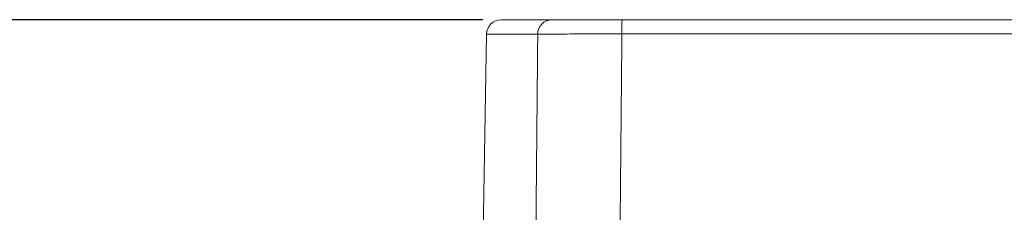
# Model space of a CAD drawing. Header units: millimetres. Extents: x 4288 to 4827, y 1699 to 2080.
# Tile 5 of 12: x 4472 to 4505, y 1987 to 1994. Entities that reach past the tile are written whole.
import ezdxf

# ---------------------------------------------------------------- set-up
doc = ezdxf.new("R2010")
doc.units = ezdxf.units.MM
doc.dimstyles.new('ISO-25', dxfattribs={"dimtxt": 2.5, "dimasz": 2.5, "dimexe": 1.25, "dimexo": 0.625, "dimtad": 1, "dimzin": 9, "dimdsep": 46, "dimtxsty": 'Standard', "dimcen": 2.5, "dimclrd": 2, "dimclre": 2, "dimclrt": 2, "dimadec": 0, "dimazin": 0, "dimtfac": 1, "dimtmove": 0, "dimatfit": 3, "dimfxl": 0, "dimarcsym": 0})

# ---------------------------------------------------------------- blocks, each defined once
blk = doc.blocks.new('A$C58E602A8')
at = {"color": 7, "linetype": 'Continuous', "lineweight": 15}
for p, q in [((99.798, 97.358), (101.521, 97.358)), ((103.902, 97.358), (148.27, 97.358)), ((99.299, 96.866), (98.434, 47.351)), ((148.279, 96.875), (103.893, 96.875))]:
    blk.add_line(p, q, dxfattribs=at)
at = {"color": 8, "linetype": 'Continuous', "lineweight": 15}
blk.add_line((101.036, 96.866), (99.299, 96.866), dxfattribs=at)
at = {"color": 7, "linetype": 'Continuous', "lineweight": 15}
for centre, radius, start, end in [((99.798, 96.858), 0.5, 90, 179), ((101.528, 96.865), 0.492, 90.8536, 179.8678), ((110.598, 96.993), 6.706, 176.8824, 181.0069)]:
    blk.add_arc(centre, radius, start, end, dxfattribs=at)
for points, knots in [([(101.521, 97.358), (101.602, 97.358), (101.774, 97.358), (102.324, 97.358), (103.06, 97.358), (103.621, 97.358), (103.902, 97.358)], [0, 0, 0, 0, 0.227373, 0.484931, 0.742465, 1, 1, 1, 1]), ([(100.423, 22.358), (100.515, 34.335), (100.706, 59.172), (100.924, 84.008), (101.036, 96.866)], [0, 0, 0, 0, 0.4822572, 1, 1, 1, 1]), ([(103.893, 96.875), (103.556, 96.876), (102.883, 96.876), (101.999, 96.874), (101.34, 96.871), (101.133, 96.868), (101.036, 96.866)], [0, 0, 0, 0, 0.257547, 0.51509, 0.772644, 1, 1, 1, 1]), ([(103.893, 96.875), (103.775, 84.031), (103.547, 59.192), (103.344, 34.353), (103.246, 22.358)], [0, 0, 0, 0, 0.517097, 1, 1, 1, 1])]:
    blk.add_open_spline(points, degree=3, knots=knots, dxfattribs=at)
blk = doc.blocks.new('*D64')
at = {"color": 2, "lineweight": -2, "transparency": 16777216}
for p, q in [((4487.236, 1993.813), (4373.707, 1993.813)), ((4374.957, 1900.456), (4374.957, 1989.813)), ((4424.818, 1896.456), (4373.707, 1896.456))]:
    blk.add_line(p, q, dxfattribs=at)
at = {"color": 2, "transparency": 16777216}
for points in [[(4374.29, 1989.813), (4375.624, 1989.813), (4374.957, 1993.813)], [(4374.29, 1900.456), (4375.624, 1900.456), (4374.957, 1896.456)]]:
    blk.add_solid(points, dxfattribs=at)
at = {"layer": 'Defpoints', "color": 0, "transparency": 16777216}
for p in [(4374.957, 1993.813), (4487.861, 1993.813), (4425.443, 1896.456)]:
    blk.add_point(p, dxfattribs=at)
at = {"color": 2, "transparency": 16777216, "insert": (4371.829, 1945.134), "char_height": 5, "attachment_point": 5, "rotation": 90}
blk.add_mtext('97.4', dxfattribs=at)

msp = doc.modelspace()

# ---------------------------------------------------------------- block references
msp.add_blockref('A$C58E602A8', (4388.063, 1896.456))

# ---------------------------------------------------------------- dimensions: what is measured, and where the dimension line sits
dim = msp.add_linear_dim(base=(4374.957, 1993.813), p1=(4425.443, 1896.456), p2=(4487.861, 1993.813), angle=90, dimstyle='ISO-25', override={"dimtxt": 5, "dimasz": 4, "dimdec": 1, "dimtdec": 1, "dimfxl": 2.5, "dimtfillclr": 2})
dim.commit()
dim.dimension.update_dxf_attribs({"geometry": '*D64', "text_midpoint": (4371.829, 1945.134)})

doc.saveas('drawing.dxf')
